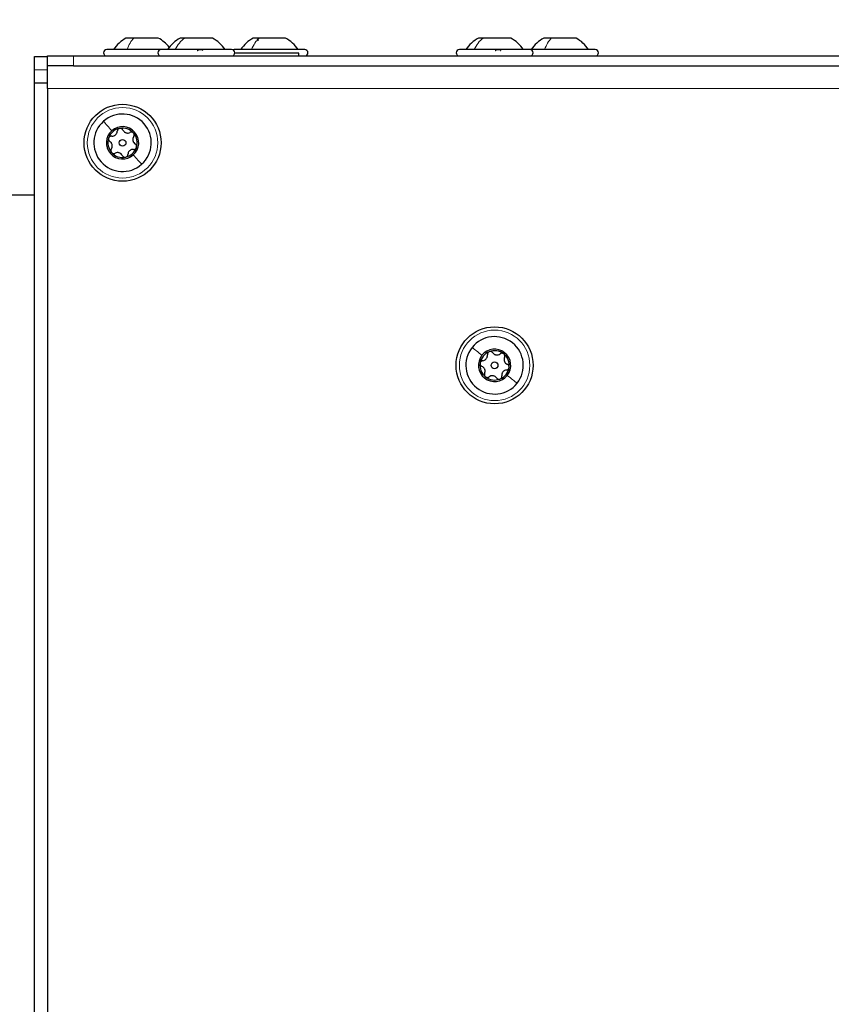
# Model space of a CAD drawing. Header units: millimetres. Extents: x 5 to 418, y 2 to 292.
# Tile 53 of 74: x 215 to 236, y 219 to 244. Entities that reach past the tile are written whole.
import ezdxf

# ---------------------------------------------------------------- set-up
doc = ezdxf.new("R2010")
doc.units = ezdxf.units.MM
doc.layers.add('SLD-0', color=7, linetype='Continuous')
doc.styles.add('SLDTEXTSTYLE0', font='TXT', dxfattribs={"width": 0.605})
doc.dimstyles.new('SLDDIMSTYLE0', dxfattribs={"dimtxt": 3.5, "dimasz": 3.302, "dimexe": 0, "dimexo": 0.0625, "dimgap": 0.875, "dimtad": 1, "dimdec": 1, "dimlfac": 6, "dimrnd": 1e-09, "dimzin": 12, "dimdsep": 46, "dimtxsty": 'SLDTEXTSTYLE0', "dimsah": 1, "dimcen": 0.09, "dimadec": 0, "dimazin": 3, "dimtfac": 1, "dimtmove": 0, "dimatfit": 0, "dimfxl": 1, "dimfrac": 2, "dimtolj": 1, "dimtzin": 12, "dimarcsym": 0})
doc.dimstyles.new('SLDDIMSTYLE1', dxfattribs={"dimtxt": 3.5, "dimasz": 3.302, "dimexe": 0, "dimexo": 0.0625, "dimgap": 0.875, "dimtad": 1, "dimlfac": 6, "dimrnd": 1e-09, "dimzin": 12, "dimdsep": 46, "dimtxsty": 'SLDTEXTSTYLE0', "dimsah": 1, "dimcen": 0.09, "dimadec": 0, "dimazin": 3, "dimtfac": 1, "dimtofl": 0, "dimtmove": 0, "dimatfit": 3, "dimfxl": 1, "dimfrac": 2, "dimtolj": 1, "dimtzin": 12, "dimarcsym": 0})

# ---------------------------------------------------------------- blocks, each defined once
blk = doc.blocks.new('_D')
at = {"layer": 'SLD-0', "color": 7}
for p, q in [((266.374, 250.253), (266.374, 265.798)), ((200.938, 250.253), (267.374, 250.253)), ((266.374, 250.253), (266.374, 243.622)), ((242.168, 243.622), (267.374, 243.622)), ((266.374, 243.622), (266.374, 237.272))]:
    blk.add_line(p, q, dxfattribs=at)
for points in [[(266.374, 250.253), (266.882, 253.555), (265.866, 253.555)], [(266.374, 243.622), (265.866, 240.32), (266.882, 240.32)]]:
    blk.add_solid(points, dxfattribs=at)
at = {"layer": 'SLD-0', "color": 7, "insert": (261.863, 256.441), "char_height": 3.5, "attachment_point": 1, "rotation": 90, "style": 'SLDTEXTSTYLE0'}
blk.add_mtext('39,8', dxfattribs=at)
blk = doc.blocks.new('_D_1')
at = {"layer": 'SLD-0', "color": 7}
for p, q in [((193.772, 250.253), (193.772, 262.12)), ((254.022, 240.963), (254.022, 262.12)), ((193.772, 261.12), (254.022, 261.12))]:
    blk.add_line(p, q, dxfattribs=at)
for points in [[(193.772, 261.12), (197.074, 260.612), (197.074, 261.628)], [(254.022, 261.12), (250.72, 261.628), (250.72, 260.612)]]:
    blk.add_solid(points, dxfattribs=at)
at = {"layer": 'SLD-0', "color": 7, "insert": (217.881, 265.631), "char_height": 3.5, "attachment_point": 1, "style": 'SLDTEXTSTYLE0'}
blk.add_mtext('361,5', dxfattribs=at)

msp = doc.modelspace()

# ---------------------------------------------------------------- linework, layer by layer
at = {"color": 7, "linetype": 'Continuous', "lineweight": 25}
for p, q in [((217.973, 243.6216), (217.776, 243.6216)), ((218.601, 243.6216), (217.973, 243.6216)), ((219.2688, 243.6216), (219.1593, 243.6216)), ((219.9843, 243.6216), (219.2688, 243.6216)), ((221.18, 243.6216), (221.026, 243.6216)), ((221.851, 243.6216), (221.18, 243.6216)), ((226.8943, 243.6216), (226.776, 243.6216)), ((227.601, 243.6216), (226.8943, 243.6216)), ((228.6362, 243.6216), (228.4426, 243.6216)), ((229.2676, 243.6216), (228.6362, 243.6216)), ((215.4385, 243.1466), (215.7718, 243.1466)), ((215.4385, 242.8132), (215.4385, 243.1466)), ((215.7718, 242.9132), (215.7718, 243.1632)), ((215.7718, 243.1632), (216.4385, 243.1632)), ((216.4385, 243.1632), (243.0885, 243.1632)), ((218.6718, 243.3299), (217.2885, 243.3299)), ((220.4718, 243.3299), (218.6718, 243.3299)), ((222.3385, 243.3299), (220.5385, 243.3299)), ((220.9602, 243.2382), (220.5547, 243.2382)), ((222.1885, 243.2382), (220.9602, 243.2382)), ((222.1885, 243.1632), (222.1885, 243.2382)), ((228.0885, 243.3299), (226.2885, 243.3299)), ((229.7551, 243.3299), (228.0885, 243.3299)), ((215.7718, 242.3299), (215.7718, 242.9132)), ((215.777, 242.9132), (215.7718, 242.9132)), ((216.4385, 242.9132), (215.777, 242.9132)), ((216.4385, 242.9132), (243.0885, 242.9132)), ((215.4385, 242.4799), (215.4385, 242.8132)), ((215.4385, 242.4799), (215.7718, 242.4799)), ((215.4385, 239.6049), (215.4385, 242.4799)), ((215.7718, 242.3299), (215.7718, 194.5799)), ((215.4385, 239.6049), (214.4385, 239.6049)), ((215.4385, 142.1049), (215.4385, 239.6049))]:
    msp.add_line(p, q, dxfattribs=at)
at = {"color": 7, "linetype": 'Continuous', "lineweight": 18}
for p, q in [((216.4385, 243.1632), (216.4385, 242.9132)), ((215.4385, 242.8132), (215.7718, 242.8132)), ((242.0885, 242.3299), (215.7718, 242.3299))]:
    msp.add_line(p, q, dxfattribs=at)
at = {"color": 7, "linetype": 'Continuous', "lineweight": 25, "flags": 128}
msp.add_lwpolyline([(220.5385, 243.3299), (220.5066, 243.3235), (220.5051, 243.3229)], dxfattribs=at)
at = {"color": 7, "linetype": 'Continuous', "lineweight": 25}
for centre, radius in [((217.6885, 240.9466), 0.9833), ((217.6885, 240.9466), 0.0863), ((227.1885, 235.2632), 0.9833), ((227.1885, 235.2632), 0.0863)]:
    msp.add_circle(centre, radius, dxfattribs=at)
at = {"color": 7, "linetype": 'Continuous', "lineweight": 18}
for centre in [(217.6885, 240.9466), (227.1885, 235.2632)]:
    msp.add_circle(centre, 0.9, dxfattribs=at)
at = {"color": 7, "linetype": 'Continuous', "lineweight": 25}
for centre, radius, start, end in [((218.2435, 242.785), 0.9583, 119.1989, 145.34848), ((218.1335, 242.785), 0.9583, 38.81744, 60.8011), ((219.6268, 242.785), 0.9583, 119.1989, 145.34848), ((219.5168, 242.785), 0.9583, 34.65152, 60.8011), ((221.4935, 242.785), 0.9583, 119.1989, 145.34848), ((221.3835, 242.785), 0.9583, 34.65152, 60.8011), ((227.2435, 242.785), 0.9583, 119.1989, 145.34848), ((227.1335, 242.785), 0.9583, 34.65152, 60.8011), ((228.9102, 242.785), 0.9583, 119.1989, 145.34848), ((228.8001, 242.785), 0.9583, 34.65152, 60.8011), ((217.2885, 243.2466), 0.0833, 90, 270), ((218.6718, 243.2466), 0.0833, 90, 270), ((220.4718, 243.2466), 0.0833, 270, 90), ((222.3385, 243.2466), 0.0833, 270, 90), ((226.2885, 243.2466), 0.0833, 90, 270), ((228.0885, 243.2466), 0.0833, 270, 90), ((229.7551, 243.2466), 0.0833, 270, 90), ((217.6885, 240.9466), 0.7333, 311.52203, 131.52203), ((217.6885, 240.9466), 0.7333, 131.52203, 311.52203), ((217.6885, 240.9466), 0.4125, 131.52203, 311.52203), ((217.6885, 240.9466), 0.375, 101.52203, 161.52203), ((217.6885, 240.9466), 0.4125, 311.52203, 131.52203), ((217.6885, 240.9466), 0.375, 41.52203, 101.52203), ((217.6885, 240.9466), 0.375, 341.52203, 41.52203), ((217.6885, 240.9466), 0.375, 161.52203, 221.52203), ((217.6885, 240.9466), 0.375, 221.52203, 281.52203), ((217.6885, 240.9466), 0.375, 281.52203, 341.52203), ((227.1885, 235.2632), 0.7333, 321.52203, 141.52203), ((227.1885, 235.2632), 0.7333, 141.52203, 321.52203), ((227.1885, 235.2632), 0.375, 111.52203, 171.52203), ((227.1885, 235.2632), 0.4125, 321.52203, 141.52203), ((227.1885, 235.2632), 0.375, 51.52203, 111.52203), ((227.1885, 235.2632), 0.4125, 141.52203, 321.52203), ((227.1885, 235.2632), 0.375, 351.52203, 51.52203), ((227.1885, 235.2632), 0.375, 171.52203, 231.52203), ((227.1885, 235.2632), 0.375, 291.52203, 351.52203), ((227.1885, 235.2632), 0.375, 231.52203, 291.52203)]:
    msp.add_arc(centre, radius, start, end, dxfattribs=at)
at = {"color": 7, "linetype": 'Continuous', "lineweight": 18}
for points in [[(217.8055, 243.3299), (217.829, 243.3877), (217.8762, 243.5033), (217.9407, 243.5821), (217.973, 243.6216)], [(219.0331, 243.3299), (219.0663, 243.3877), (219.1326, 243.5033), (219.2234, 243.5821), (219.2688, 243.6216)], [(220.979, 243.3299), (221.0072, 243.3877), (221.0638, 243.5033), (221.1413, 243.5821), (221.18, 243.6216)], [(226.6655, 243.3299), (226.6977, 243.3877), (226.762, 243.5033), (226.8502, 243.5821), (226.8943, 243.6216)], [(228.4658, 243.3299), (228.4898, 243.3877), (228.5377, 243.5033), (228.6033, 243.5821), (228.6362, 243.6216)], [(217.2023, 241.4956), (217.2322, 241.4618), (217.2921, 241.3943), (217.374, 241.3017), (217.415, 241.2554)], [(218.1746, 240.3975), (218.1447, 240.4313), (218.0849, 240.4988), (218.0029, 240.5914), (217.9619, 240.6377)], [(226.6144, 235.7195), (226.6497, 235.6914), (226.7203, 235.6353), (226.8171, 235.5584), (226.8655, 235.5199)], [(227.7626, 234.8069), (227.7272, 234.835), (227.6566, 234.8911), (227.5598, 234.9681), (227.5114, 235.0066)]]:
    msp.add_open_spline(points, degree=3, dxfattribs=at)
at = {"color": 7, "linetype": 'Continuous', "lineweight": 25}
for points, knots in [([(221.1162, 243.593), (221.1297, 243.5844), (221.1459, 243.5739), (221.1554, 243.5686), (221.157, 243.5677)], [0, 0, 0, 0, 0.82809647, 1, 1, 1, 1]), ([(219.5963, 243.3014), (219.6009, 243.3053), (219.6101, 243.3131), (219.6316, 243.3223), (219.6569, 243.3284), (219.6834, 243.3306), (219.7072, 243.3284), (219.7248, 243.3223), (219.7352, 243.3131), (219.7355, 243.3053), (219.7357, 243.3014)], [0, 0, 0, 0, 0.1252207, 0.2494814, 0.3743239, 0.4990613, 0.6238954, 0.7493873, 0.8744403, 1, 1, 1, 1]), ([(227.2029, 243.3014), (227.2073, 243.3053), (227.2161, 243.3131), (227.2372, 243.3223), (227.2622, 243.3284), (227.2889, 243.3306), (227.3131, 243.3284), (227.3313, 243.3223), (227.3423, 243.3131), (227.3431, 243.3053), (227.3436, 243.3014)], [0, 0, 0, 0, 0.1252207, 0.2494814, 0.3743239, 0.4990613, 0.6238954, 0.7493873, 0.8744403, 1, 1, 1, 1]), ([(217.4107, 241.1163), (217.4277, 241.1166), (217.4532, 241.1169), (217.4868, 241.1317), (217.51, 241.1478), (217.5289, 241.1689), (217.5478, 241.2005), (217.5513, 241.2259), (217.5536, 241.2429)], [0, 0, 0, 0, 0.24916786, 0.37430311, 0.49890328, 0.62398745, 0.74974625, 1, 1, 1, 1]), ([(217.6136, 241.314), (217.6051, 241.3113), (217.5883, 241.3061), (217.569, 241.2882), (217.5564, 241.2665), (217.5545, 241.2508), (217.5536, 241.2429)], [0, 0, 0, 0, 0.250033, 0.4996315, 0.7492277, 1, 1, 1, 1]), ([(217.6966, 241.272), (217.6927, 241.2789), (217.6848, 241.2926), (217.6647, 241.3077), (217.64, 241.3166), (217.6224, 241.3149), (217.6136, 241.314)], [0, 0, 0, 0, 0.2498147, 0.4999078, 0.7501201, 1, 1, 1, 1]), ([(217.6966, 241.272), (217.7053, 241.2574), (217.7184, 241.2354), (217.748, 241.2138), (217.7735, 241.2018), (217.8012, 241.1959), (217.8381, 241.1953), (217.8618, 241.2051), (217.8777, 241.2115)], [0, 0, 0, 0, 0.2491995, 0.3743362, 0.4989302, 0.6240074, 0.7497593, 1, 1, 1, 1]), ([(217.9692, 241.1951), (217.9627, 241.2011), (217.9497, 241.2131), (217.9246, 241.2208), (217.8995, 241.2208), (217.885, 241.2146), (217.8777, 241.2115)], [0, 0, 0, 0, 0.2499907, 0.4996106, 0.7491271, 1, 1, 1, 1]), ([(217.9744, 241.1023), (217.9784, 241.1091), (217.9863, 241.1228), (217.9893, 241.1477), (217.9847, 241.1736), (217.9744, 241.188), (217.9692, 241.1951)], [0, 0, 0, 0, 0.2498519, 0.4999015, 0.7501147, 1, 1, 1, 1]), ([(217.3328, 241.0654), (217.3309, 241.0568), (217.327, 241.0395), (217.3329, 241.014), (217.3454, 240.9922), (217.3581, 240.9827), (217.3644, 240.9779)], [0, 0, 0, 0, 0.2498571, 0.4994664, 0.7490114, 1, 1, 1, 1]), ([(217.4107, 241.1163), (217.4028, 241.1163), (217.387, 241.1164), (217.3638, 241.1065), (217.3437, 241.0896), (217.3364, 241.0735), (217.3328, 241.0654)], [0, 0, 0, 0, 0.24980712, 0.50005507, 0.75030939, 1, 1, 1, 1]), ([(217.4025, 240.7908), (217.4108, 240.8057), (217.4233, 240.828), (217.4273, 240.8645), (217.4249, 240.8926), (217.4161, 240.9195), (217.3983, 240.9517), (217.3779, 240.9674), (217.3644, 240.9779)], [0, 0, 0, 0, 0.249201, 0.3743378, 0.4989316, 0.6240084, 0.74976, 1, 1, 1, 1]), ([(217.9744, 241.1023), (217.9661, 241.0874), (217.9536, 241.0651), (217.9497, 241.0286), (217.952, 241.0005), (217.9608, 240.9736), (217.9787, 240.9414), (217.999, 240.9257), (218.0125, 240.9152)], [0, 0, 0, 0, 0.24920104, 0.37433782, 0.49893155, 0.62400843, 0.74976002, 1, 1, 1, 1]), ([(218.0441, 240.8277), (218.0461, 240.8363), (218.0499, 240.8536), (218.0441, 240.8791), (218.0315, 240.9009), (218.0189, 240.9104), (218.0125, 240.9152)], [0, 0, 0, 0, 0.2498571, 0.4994664, 0.7490114, 1, 1, 1, 1]), ([(217.4025, 240.7908), (217.3986, 240.784), (217.3907, 240.7703), (217.3876, 240.7454), (217.3923, 240.7195), (217.4026, 240.7051), (217.4077, 240.698)], [0, 0, 0, 0, 0.2498519, 0.4999015, 0.7501147, 1, 1, 1, 1]), ([(217.4077, 240.698), (217.4142, 240.692), (217.4272, 240.68), (217.4523, 240.6723), (217.4774, 240.6723), (217.492, 240.6785), (217.4993, 240.6816)], [0, 0, 0, 0, 0.2499907, 0.4996106, 0.7491271, 1, 1, 1, 1]), ([(217.6803, 240.6211), (217.6716, 240.6357), (217.6586, 240.6577), (217.6289, 240.6793), (217.6034, 240.6913), (217.5757, 240.6972), (217.5389, 240.6978), (217.5151, 240.6881), (217.4993, 240.6816)], [0, 0, 0, 0, 0.2491995, 0.3743362, 0.4989302, 0.6240074, 0.7497593, 1, 1, 1, 1]), ([(217.7634, 240.5791), (217.7718, 240.5818), (217.7887, 240.587), (217.8079, 240.6049), (217.8205, 240.6267), (217.8224, 240.6424), (217.8234, 240.6502)], [0, 0, 0, 0, 0.250033, 0.4996315, 0.7492277, 1, 1, 1, 1]), ([(217.9663, 240.7768), (217.9493, 240.7766), (217.9237, 240.7762), (217.8901, 240.7614), (217.867, 240.7453), (217.8481, 240.7242), (217.8291, 240.6926), (217.8257, 240.6672), (217.8234, 240.6502)], [0, 0, 0, 0, 0.2491679, 0.3743031, 0.4989033, 0.6239875, 0.7497462, 1, 1, 1, 1]), ([(217.9663, 240.7768), (217.9742, 240.7768), (217.99, 240.7768), (218.0131, 240.7866), (218.0332, 240.8036), (218.0405, 240.8197), (218.0441, 240.8277)], [0, 0, 0, 0, 0.2498071, 0.5000551, 0.7503094, 1, 1, 1, 1]), ([(217.6803, 240.6211), (217.6843, 240.6142), (217.6922, 240.6005), (217.7123, 240.5854), (217.737, 240.5765), (217.7546, 240.5782), (217.7634, 240.5791)], [0, 0, 0, 0, 0.2498147, 0.4999078, 0.7501201, 1, 1, 1, 1]), ([(227.0509, 235.6121), (227.0431, 235.608), (227.0274, 235.5999), (227.0115, 235.5789), (227.0029, 235.5553), (227.0038, 235.5395), (227.0042, 235.5316)], [0, 0, 0, 0, 0.250033, 0.4996315, 0.7492277, 1, 1, 1, 1]), ([(227.14, 235.5852), (227.1349, 235.5912), (227.1247, 235.6033), (227.1023, 235.6147), (227.0764, 235.6192), (227.0594, 235.6145), (227.0509, 235.6121)], [0, 0, 0, 0, 0.2498147, 0.4999078, 0.7501201, 1, 1, 1, 1]), ([(226.8854, 235.3822), (226.8776, 235.3808), (226.8621, 235.3781), (226.841, 235.3644), (226.8242, 235.3442), (226.8198, 235.3271), (226.8176, 235.3185)], [0, 0, 0, 0, 0.24980712, 0.50005507, 0.75030939, 1, 1, 1, 1]), ([(226.8854, 235.3822), (226.9021, 235.3854), (226.9272, 235.3901), (226.9577, 235.4105), (226.9777, 235.4304), (226.9927, 235.4544), (227.0059, 235.4889), (227.0049, 235.5145), (227.0042, 235.5316)], [0, 0, 0, 0, 0.2491679, 0.3743031, 0.4989033, 0.6239875, 0.7497462, 1, 1, 1, 1]), ([(227.14, 235.5852), (227.1511, 235.5723), (227.1678, 235.5529), (227.2007, 235.5367), (227.2279, 235.5293), (227.2562, 235.5284), (227.2926, 235.5342), (227.3143, 235.5479), (227.3288, 235.557)], [0, 0, 0, 0, 0.2491995, 0.3743362, 0.4989302, 0.6240074, 0.7497593, 1, 1, 1, 1]), ([(227.4218, 235.5568), (227.4144, 235.5615), (227.3995, 235.5711), (227.3734, 235.5743), (227.3487, 235.57), (227.3354, 235.5614), (227.3288, 235.557)], [0, 0, 0, 0, 0.2499907, 0.4996106, 0.7491271, 1, 1, 1, 1]), ([(227.443, 235.4662), (227.4457, 235.4736), (227.4512, 235.4885), (227.4498, 235.5136), (227.4408, 235.5382), (227.4281, 235.5506), (227.4218, 235.5568)], [0, 0, 0, 0, 0.2498519, 0.4999015, 0.7501147, 1, 1, 1, 1]), ([(227.443, 235.4662), (227.4374, 235.4501), (227.429, 235.426), (227.4314, 235.3894), (227.4387, 235.3621), (227.452, 235.3372), (227.4752, 235.3085), (227.4979, 235.2966), (227.5131, 235.2886)], [0, 0, 0, 0, 0.249201, 0.3743378, 0.4989316, 0.6240084, 0.74976, 1, 1, 1, 1]), ([(226.8176, 235.3185), (226.8172, 235.3097), (226.8164, 235.292), (226.8266, 235.2679), (226.8427, 235.2486), (226.8568, 235.2414), (226.8639, 235.2378)], [0, 0, 0, 0, 0.2498571, 0.4994664, 0.7490114, 1, 1, 1, 1]), ([(226.9339, 235.0602), (226.9395, 235.0763), (226.948, 235.1004), (226.9455, 235.137), (226.9383, 235.1643), (226.925, 235.1893), (226.9018, 235.2179), (226.879, 235.2299), (226.8639, 235.2378)], [0, 0, 0, 0, 0.249201, 0.3743378, 0.4989316, 0.6240084, 0.74976, 1, 1, 1, 1]), ([(227.4916, 235.1443), (227.4748, 235.1411), (227.4497, 235.1363), (227.4192, 235.1159), (227.3992, 235.096), (227.3843, 235.072), (227.3711, 235.0376), (227.3721, 235.0119), (227.3728, 234.9948)], [0, 0, 0, 0, 0.2491679, 0.3743031, 0.4989033, 0.6239875, 0.7497462, 1, 1, 1, 1]), ([(227.4916, 235.1443), (227.4993, 235.1456), (227.5149, 235.1484), (227.536, 235.1621), (227.5528, 235.1823), (227.5572, 235.1994), (227.5594, 235.2079)], [0, 0, 0, 0, 0.2498071, 0.5000551, 0.7503094, 1, 1, 1, 1]), ([(227.5594, 235.2079), (227.5598, 235.2168), (227.5606, 235.2344), (227.5504, 235.2586), (227.5342, 235.2779), (227.5201, 235.285), (227.5131, 235.2886)], [0, 0, 0, 0, 0.2498571, 0.4994664, 0.7490114, 1, 1, 1, 1]), ([(226.9339, 235.0602), (226.9312, 235.0528), (226.9258, 235.038), (226.9271, 235.0129), (226.9362, 234.9882), (226.9488, 234.9758), (226.9551, 234.9697)], [0, 0, 0, 0, 0.2498519, 0.4999015, 0.7501147, 1, 1, 1, 1]), ([(226.9551, 234.9697), (226.9626, 234.9649), (226.9775, 234.9554), (227.0035, 234.9521), (227.0283, 234.9565), (227.0415, 234.9651), (227.0482, 234.9694)], [0, 0, 0, 0, 0.2499907, 0.4996106, 0.7491271, 1, 1, 1, 1]), ([(227.237, 234.9413), (227.2259, 234.9542), (227.2092, 234.9735), (227.1763, 234.9897), (227.149, 234.9971), (227.1208, 234.9981), (227.0843, 234.9923), (227.0626, 234.9785), (227.0482, 234.9694)], [0, 0, 0, 0, 0.2491995, 0.3743362, 0.4989302, 0.6240074, 0.7497593, 1, 1, 1, 1]), ([(227.237, 234.9413), (227.2421, 234.9352), (227.2522, 234.9231), (227.2746, 234.9117), (227.3005, 234.9072), (227.3175, 234.912), (227.326, 234.9144)], [0, 0, 0, 0, 0.2498147, 0.4999078, 0.7501201, 1, 1, 1, 1]), ([(227.326, 234.9144), (227.3339, 234.9184), (227.3496, 234.9266), (227.3654, 234.9475), (227.374, 234.9711), (227.3732, 234.9869), (227.3728, 234.9948)], [0, 0, 0, 0, 0.250033, 0.4996315, 0.7492277, 1, 1, 1, 1])]:
    msp.add_open_spline(points, degree=3, knots=knots, dxfattribs=at)

# ---------------------------------------------------------------- dimensions: what is measured, and where the dimension line sits
at = {"layer": 'SLD-0', "color": 7}
dim = msp.add_linear_dim(base=(266.3742, 243.6216), p1=(200.9385, 250.2532), p2=(218.601, 243.6216), angle=90, dimstyle='SLDDIMSTYLE0', dxfattribs=at)
dim.commit()
dim.dimension.update_dxf_attribs({"geometry": '_D', "text_midpoint": (266.3742, 261.1197), "dimtype": 160})
dim = msp.add_linear_dim(base=(254.0218, 261.1197), p1=(193.7718, 250.2532), p2=(254.0218, 240.9632), dimstyle='SLDDIMSTYLE1', dxfattribs=at)
dim.commit()
dim.dimension.update_dxf_attribs({"geometry": '_D_1', "text_midpoint": (223.8968, 261.1197), "dimtype": 160})

doc.saveas('drawing.dxf')
